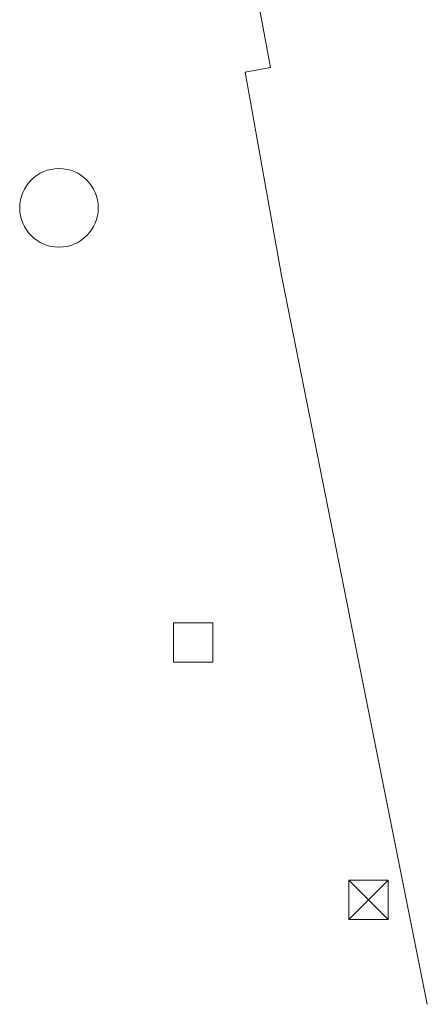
# Model space of a CAD drawing. Header units: metres. Extents: x 43144 to 46063, y 371355 to 373145.
# Tile 116 of 136: x 45980 to 45991, y 372939 to 372964. Entities that reach past the tile are written whole.
import ezdxf

# ---------------------------------------------------------------- set-up
doc = ezdxf.new("R2010")
doc.units = ezdxf.units.M

msp = doc.modelspace()

# ---------------------------------------------------------------- linework, layer by layer
at = {"layer": '', "color": 1, "linetype": 'Continuous', "lineweight": 13}
for p, q in [((45988.7, 372942.4), (45989.7, 372942.4)), ((45988.7, 372941.4), (45988.7, 372942.4)), ((45989.2, 372941.9), (45988.7, 372942.4)), ((45988.7, 372942.4), (45989.7, 372942.4)), ((45988.7, 372941.4), (45988.7, 372942.4)), ((45989.2, 372941.9), (45988.7, 372942.4)), ((45988.7, 372942.4), (45989.7, 372942.4)), ((45988.7, 372941.4), (45988.7, 372942.4)), ((45989.2, 372941.9), (45988.7, 372942.4)), ((45988.7, 372942.4), (45989.7, 372942.4)), ((45988.7, 372941.4), (45988.7, 372942.4)), ((45989.2, 372941.9), (45988.7, 372942.4)), ((45988.7, 372942.4), (45989.7, 372942.4)), ((45988.7, 372941.4), (45988.7, 372942.4)), ((45989.2, 372941.9), (45988.7, 372942.4)), ((45988.7, 372942.4), (45989.7, 372942.4)), ((45988.7, 372941.4), (45988.7, 372942.4)), ((45989.2, 372941.9), (45988.7, 372942.4)), ((45988.7, 372942.4), (45989.7, 372942.4)), ((45988.7, 372941.4), (45988.7, 372942.4)), ((45989.2, 372941.9), (45988.7, 372942.4)), ((45988.7, 372942.4), (45989.7, 372942.4)), ((45988.7, 372941.4), (45988.7, 372942.4)), ((45989.2, 372941.9), (45988.7, 372942.4)), ((45988.7, 372942.4), (45989.7, 372942.4)), ((45988.7, 372941.4), (45988.7, 372942.4)), ((45989.2, 372941.9), (45988.7, 372942.4)), ((45988.7, 372942.4), (45989.7, 372942.4)), ((45988.7, 372941.4), (45988.7, 372942.4)), ((45989.2, 372941.9), (45988.7, 372942.4)), ((45988.7, 372942.4), (45989.7, 372942.4)), ((45988.7, 372941.4), (45988.7, 372942.4)), ((45989.2, 372941.9), (45988.7, 372942.4)), ((45988.7, 372942.4), (45989.7, 372942.4)), ((45988.7, 372941.4), (45988.7, 372942.4)), ((45989.2, 372941.9), (45988.7, 372942.4)), ((45988.7, 372942.4), (45989.7, 372942.4)), ((45988.7, 372941.4), (45988.7, 372942.4)), ((45989.2, 372941.9), (45988.7, 372942.4)), ((45988.7, 372942.4), (45989.7, 372942.4)), ((45988.7, 372941.4), (45988.7, 372942.4)), ((45989.2, 372941.9), (45988.7, 372942.4)), ((45988.7, 372942.4), (45989.7, 372942.4)), ((45988.7, 372941.4), (45988.7, 372942.4)), ((45989.2, 372941.9), (45988.7, 372942.4)), ((45988.7, 372942.4), (45989.7, 372942.4)), ((45988.7, 372941.4), (45988.7, 372942.4)), ((45989.2, 372941.9), (45988.7, 372942.4)), ((45988.7, 372942.4), (45989.7, 372942.4)), ((45988.7, 372941.4), (45988.7, 372942.4)), ((45989.2, 372941.9), (45988.7, 372942.4)), ((45988.7, 372942.4), (45989.7, 372942.4)), ((45988.7, 372941.4), (45988.7, 372942.4)), ((45989.2, 372941.9), (45988.7, 372942.4)), ((45988.7, 372942.4), (45989.7, 372942.4)), ((45988.7, 372941.4), (45988.7, 372942.4)), ((45989.2, 372941.9), (45988.7, 372942.4)), ((45988.7, 372942.4), (45989.7, 372942.4)), ((45988.7, 372941.4), (45988.7, 372942.4)), ((45989.2, 372941.9), (45988.7, 372942.4)), ((45988.7, 372942.4), (45989.7, 372942.4)), ((45988.7, 372941.4), (45988.7, 372942.4)), ((45989.2, 372941.9), (45988.7, 372942.4)), ((45988.7, 372942.4), (45989.7, 372942.4)), ((45988.7, 372941.4), (45988.7, 372942.4)), ((45989.2, 372941.9), (45988.7, 372942.4)), ((45988.7, 372942.4), (45989.7, 372942.4)), ((45988.7, 372941.4), (45988.7, 372942.4)), ((45989.2, 372941.9), (45988.7, 372942.4)), ((45988.7, 372942.4), (45989.7, 372942.4)), ((45988.7, 372941.4), (45988.7, 372942.4)), ((45989.2, 372941.9), (45988.7, 372942.4)), ((45988.7, 372942.4), (45989.7, 372942.4)), ((45988.7, 372941.4), (45988.7, 372942.4)), ((45989.2, 372941.9), (45988.7, 372942.4)), ((45988.7, 372942.4), (45989.7, 372942.4)), ((45988.7, 372941.4), (45988.7, 372942.4)), ((45989.2, 372941.9), (45988.7, 372942.4)), ((45988.7, 372942.4), (45989.7, 372942.4)), ((45988.7, 372941.4), (45988.7, 372942.4)), ((45989.2, 372941.9), (45988.7, 372942.4)), ((45988.7, 372942.4), (45989.7, 372942.4)), ((45988.7, 372941.4), (45988.7, 372942.4)), ((45989.2, 372941.9), (45988.7, 372942.4)), ((45988.7, 372942.4), (45989.7, 372942.4)), ((45988.7, 372941.4), (45988.7, 372942.4)), ((45989.2, 372941.9), (45988.7, 372942.4)), ((45988.7, 372942.4), (45989.7, 372942.4)), ((45988.7, 372941.4), (45988.7, 372942.4)), ((45989.2, 372941.9), (45988.7, 372942.4)), ((45988.7, 372942.4), (45989.7, 372942.4)), ((45988.7, 372941.4), (45988.7, 372942.4)), ((45989.2, 372941.9), (45988.7, 372942.4)), ((45988.7, 372942.4), (45989.7, 372942.4)), ((45988.7, 372941.4), (45988.7, 372942.4)), ((45989.2, 372941.9), (45988.7, 372942.4)), ((45988.7, 372942.4), (45989.7, 372942.4)), ((45988.7, 372941.4), (45988.7, 372942.4)), ((45989.2, 372941.9), (45988.7, 372942.4)), ((45988.7, 372942.4), (45989.7, 372942.4)), ((45988.7, 372941.4), (45988.7, 372942.4)), ((45989.2, 372941.9), (45988.7, 372942.4)), ((45989.2, 372941.9), (45989.7, 372942.4)), ((45989.2, 372941.9), (45989.7, 372942.4)), ((45989.2, 372941.9), (45989.7, 372942.4)), ((45989.2, 372941.9), (45989.7, 372942.4)), ((45989.2, 372941.9), (45989.7, 372942.4)), ((45989.2, 372941.9), (45989.7, 372942.4)), ((45989.2, 372941.9), (45989.7, 372942.4)), ((45989.2, 372941.9), (45989.7, 372942.4)), ((45989.2, 372941.9), (45989.7, 372942.4)), ((45989.2, 372941.9), (45989.7, 372942.4)), ((45989.2, 372941.9), (45989.7, 372942.4)), ((45989.2, 372941.9), (45989.7, 372942.4)), ((45989.2, 372941.9), (45989.7, 372942.4)), ((45989.2, 372941.9), (45989.7, 372942.4)), ((45989.2, 372941.9), (45989.7, 372942.4)), ((45989.2, 372941.9), (45989.7, 372942.4)), ((45989.2, 372941.9), (45989.7, 372942.4)), ((45989.2, 372941.9), (45989.7, 372942.4)), ((45989.2, 372941.9), (45989.7, 372942.4)), ((45989.2, 372941.9), (45989.7, 372942.4)), ((45989.2, 372941.9), (45989.7, 372942.4)), ((45989.2, 372941.9), (45989.7, 372942.4)), ((45989.2, 372941.9), (45989.7, 372942.4)), ((45989.2, 372941.9), (45989.7, 372942.4)), ((45989.2, 372941.9), (45989.7, 372942.4)), ((45989.2, 372941.9), (45989.7, 372942.4)), ((45989.2, 372941.9), (45989.7, 372942.4)), ((45989.2, 372941.9), (45989.7, 372942.4)), ((45989.2, 372941.9), (45989.7, 372942.4)), ((45989.2, 372941.9), (45989.7, 372942.4)), ((45989.2, 372941.9), (45989.7, 372942.4)), ((45989.2, 372941.9), (45989.7, 372942.4)), ((45989.2, 372941.9), (45989.7, 372942.4)), ((45989.2, 372941.9), (45989.7, 372942.4)), ((45989.7, 372942.4), (45989.7, 372941.4)), ((45989.7, 372942.4), (45989.7, 372941.4)), ((45989.7, 372942.4), (45989.7, 372941.4)), ((45989.7, 372942.4), (45989.7, 372941.4)), ((45989.7, 372942.4), (45989.7, 372941.4)), ((45989.7, 372942.4), (45989.7, 372941.4)), ((45989.7, 372942.4), (45989.7, 372941.4)), ((45989.7, 372942.4), (45989.7, 372941.4)), ((45989.7, 372942.4), (45989.7, 372941.4)), ((45989.7, 372942.4), (45989.7, 372941.4)), ((45989.7, 372942.4), (45989.7, 372941.4)), ((45989.7, 372942.4), (45989.7, 372941.4)), ((45989.7, 372942.4), (45989.7, 372941.4)), ((45989.7, 372942.4), (45989.7, 372941.4)), ((45989.7, 372942.4), (45989.7, 372941.4)), ((45989.7, 372942.4), (45989.7, 372941.4)), ((45989.7, 372942.4), (45989.7, 372941.4)), ((45989.7, 372942.4), (45989.7, 372941.4)), ((45989.7, 372942.4), (45989.7, 372941.4)), ((45989.7, 372942.4), (45989.7, 372941.4)), ((45989.7, 372942.4), (45989.7, 372941.4)), ((45989.7, 372942.4), (45989.7, 372941.4)), ((45989.7, 372942.4), (45989.7, 372941.4)), ((45989.7, 372942.4), (45989.7, 372941.4)), ((45989.7, 372942.4), (45989.7, 372941.4)), ((45989.7, 372942.4), (45989.7, 372941.4)), ((45989.7, 372942.4), (45989.7, 372941.4)), ((45989.7, 372942.4), (45989.7, 372941.4)), ((45989.7, 372942.4), (45989.7, 372941.4)), ((45989.7, 372942.4), (45989.7, 372941.4)), ((45989.7, 372942.4), (45989.7, 372941.4)), ((45989.7, 372942.4), (45989.7, 372941.4)), ((45989.7, 372942.4), (45989.7, 372941.4)), ((45989.7, 372942.4), (45989.7, 372941.4)), ((45988.7, 372941.4), (45989.2, 372941.9)), ((45988.7, 372941.4), (45989.2, 372941.9)), ((45988.7, 372941.4), (45989.2, 372941.9)), ((45988.7, 372941.4), (45989.2, 372941.9)), ((45988.7, 372941.4), (45989.2, 372941.9)), ((45988.7, 372941.4), (45989.2, 372941.9)), ((45988.7, 372941.4), (45989.2, 372941.9)), ((45988.7, 372941.4), (45989.2, 372941.9)), ((45988.7, 372941.4), (45989.2, 372941.9)), ((45988.7, 372941.4), (45989.2, 372941.9)), ((45988.7, 372941.4), (45989.2, 372941.9)), ((45988.7, 372941.4), (45989.2, 372941.9)), ((45988.7, 372941.4), (45989.2, 372941.9)), ((45988.7, 372941.4), (45989.2, 372941.9)), ((45988.7, 372941.4), (45989.2, 372941.9)), ((45988.7, 372941.4), (45989.2, 372941.9)), ((45988.7, 372941.4), (45989.2, 372941.9)), ((45988.7, 372941.4), (45989.2, 372941.9)), ((45988.7, 372941.4), (45989.2, 372941.9)), ((45988.7, 372941.4), (45989.2, 372941.9)), ((45988.7, 372941.4), (45989.2, 372941.9)), ((45988.7, 372941.4), (45989.2, 372941.9)), ((45988.7, 372941.4), (45989.2, 372941.9)), ((45988.7, 372941.4), (45989.2, 372941.9)), ((45988.7, 372941.4), (45989.2, 372941.9)), ((45988.7, 372941.4), (45989.2, 372941.9)), ((45988.7, 372941.4), (45989.2, 372941.9)), ((45988.7, 372941.4), (45989.2, 372941.9)), ((45988.7, 372941.4), (45989.2, 372941.9)), ((45988.7, 372941.4), (45989.2, 372941.9)), ((45988.7, 372941.4), (45989.2, 372941.9)), ((45988.7, 372941.4), (45989.2, 372941.9)), ((45988.7, 372941.4), (45989.2, 372941.9)), ((45988.7, 372941.4), (45989.2, 372941.9)), ((45989.7, 372941.4), (45989.2, 372941.9)), ((45989.7, 372941.4), (45989.2, 372941.9)), ((45989.7, 372941.4), (45989.2, 372941.9)), ((45989.7, 372941.4), (45989.2, 372941.9)), ((45989.7, 372941.4), (45989.2, 372941.9)), ((45989.7, 372941.4), (45989.2, 372941.9)), ((45989.7, 372941.4), (45989.2, 372941.9)), ((45989.7, 372941.4), (45989.2, 372941.9)), ((45989.7, 372941.4), (45989.2, 372941.9)), ((45989.7, 372941.4), (45989.2, 372941.9)), ((45989.7, 372941.4), (45989.2, 372941.9)), ((45989.7, 372941.4), (45989.2, 372941.9)), ((45989.7, 372941.4), (45989.2, 372941.9)), ((45989.7, 372941.4), (45989.2, 372941.9)), ((45989.7, 372941.4), (45989.2, 372941.9)), ((45989.7, 372941.4), (45989.2, 372941.9)), ((45989.7, 372941.4), (45989.2, 372941.9)), ((45989.7, 372941.4), (45989.2, 372941.9)), ((45989.7, 372941.4), (45989.2, 372941.9)), ((45989.7, 372941.4), (45989.2, 372941.9)), ((45989.7, 372941.4), (45989.2, 372941.9)), ((45989.7, 372941.4), (45989.2, 372941.9)), ((45989.7, 372941.4), (45989.2, 372941.9)), ((45989.7, 372941.4), (45989.2, 372941.9)), ((45989.7, 372941.4), (45989.2, 372941.9)), ((45989.7, 372941.4), (45989.2, 372941.9)), ((45989.7, 372941.4), (45989.2, 372941.9)), ((45989.7, 372941.4), (45989.2, 372941.9)), ((45989.7, 372941.4), (45989.2, 372941.9)), ((45989.7, 372941.4), (45989.2, 372941.9)), ((45989.7, 372941.4), (45989.2, 372941.9)), ((45989.7, 372941.4), (45989.2, 372941.9)), ((45989.7, 372941.4), (45989.2, 372941.9)), ((45989.7, 372941.4), (45989.2, 372941.9)), ((45989.7, 372941.4), (45988.7, 372941.4)), ((45989.7, 372941.4), (45988.7, 372941.4)), ((45989.7, 372941.4), (45988.7, 372941.4)), ((45989.7, 372941.4), (45988.7, 372941.4)), ((45989.7, 372941.4), (45988.7, 372941.4)), ((45989.7, 372941.4), (45988.7, 372941.4)), ((45989.7, 372941.4), (45988.7, 372941.4)), ((45989.7, 372941.4), (45988.7, 372941.4)), ((45989.7, 372941.4), (45988.7, 372941.4)), ((45989.7, 372941.4), (45988.7, 372941.4)), ((45989.7, 372941.4), (45988.7, 372941.4)), ((45989.7, 372941.4), (45988.7, 372941.4)), ((45989.7, 372941.4), (45988.7, 372941.4)), ((45989.7, 372941.4), (45988.7, 372941.4)), ((45989.7, 372941.4), (45988.7, 372941.4)), ((45989.7, 372941.4), (45988.7, 372941.4)), ((45989.7, 372941.4), (45988.7, 372941.4)), ((45989.7, 372941.4), (45988.7, 372941.4)), ((45989.7, 372941.4), (45988.7, 372941.4)), ((45989.7, 372941.4), (45988.7, 372941.4)), ((45989.7, 372941.4), (45988.7, 372941.4)), ((45989.7, 372941.4), (45988.7, 372941.4)), ((45989.7, 372941.4), (45988.7, 372941.4)), ((45989.7, 372941.4), (45988.7, 372941.4)), ((45989.7, 372941.4), (45988.7, 372941.4)), ((45989.7, 372941.4), (45988.7, 372941.4)), ((45989.7, 372941.4), (45988.7, 372941.4)), ((45989.7, 372941.4), (45988.7, 372941.4)), ((45989.7, 372941.4), (45988.7, 372941.4)), ((45989.7, 372941.4), (45988.7, 372941.4)), ((45989.7, 372941.4), (45988.7, 372941.4)), ((45989.7, 372941.4), (45988.7, 372941.4)), ((45989.7, 372941.4), (45988.7, 372941.4)), ((45989.7, 372941.4), (45988.7, 372941.4))]:
    msp.add_line(p, q, dxfattribs=at)
at = {"layer": '', "lineweight": 18, "flags": 128}
for points in [[(45985.24, 372970.95), (45986.7, 372963.08)], [(45985.24, 372970.95), (45986.7, 372963.08)], [(45985.24, 372970.95), (45986.7, 372963.08)], [(45985.24, 372970.95), (45986.7, 372963.08)], [(45985.24, 372970.95), (45986.7, 372963.08)], [(45985.24, 372970.95), (45986.7, 372963.08)], [(45985.24, 372970.95), (45986.7, 372963.08)], [(45985.24, 372970.95), (45986.7, 372963.08)], [(45985.24, 372970.95), (45986.7, 372963.08)], [(45985.24, 372970.95), (45986.7, 372963.08)], [(45985.24, 372970.95), (45986.7, 372963.08)], [(45985.24, 372970.95), (45986.7, 372963.08)], [(45985.24, 372970.95), (45986.7, 372963.08)], [(45985.24, 372970.95), (45986.7, 372963.08)], [(45985.24, 372970.95), (45986.7, 372963.08)], [(45985.24, 372970.95), (45986.7, 372963.08)], [(45985.24, 372970.95), (45986.7, 372963.08)], [(45985.24, 372970.95), (45986.7, 372963.08)], [(45985.24, 372970.95), (45986.7, 372963.08)], [(45985.24, 372970.95), (45986.7, 372963.08)], [(45985.24, 372970.95), (45986.7, 372963.08)], [(45985.24, 372970.95), (45986.7, 372963.08)], [(45985.24, 372970.95), (45986.7, 372963.08)], [(45985.24, 372970.95), (45986.7, 372963.08)], [(45985.24, 372970.95), (45986.7, 372963.08)], [(45985.24, 372970.95), (45986.7, 372963.08)], [(45985.24, 372970.95), (45986.7, 372963.08)], [(45985.24, 372970.95), (45986.7, 372963.08)], [(45985.24, 372970.95), (45986.7, 372963.08)], [(45985.24, 372970.95), (45986.7, 372963.08)], [(45985.24, 372970.95), (45986.7, 372963.08)], [(45985.24, 372970.95), (45986.7, 372963.08)], [(45985.24, 372970.95), (45986.7, 372963.08)], [(45985.24, 372970.95), (45986.7, 372963.08)], [(45985.24, 372970.95), (45986.7, 372963.08)], [(45985.24, 372970.95), (45986.7, 372963.08)], [(45985.24, 372970.95), (45986.7, 372963.08)], [(45986.981, 372957.782), (45986.062, 372962.961), (45986.7, 372963.08)], [(45986.981, 372957.782), (45986.062, 372962.961), (45986.7, 372963.08)], [(45986.981, 372957.782), (45986.062, 372962.961), (45986.7, 372963.08)], [(45986.981, 372957.782), (45986.062, 372962.961), (45986.7, 372963.08)], [(45986.981, 372957.782), (45986.062, 372962.961), (45986.7, 372963.08)], [(45986.981, 372957.782), (45986.062, 372962.961), (45986.7, 372963.08)], [(45986.981, 372957.782), (45986.062, 372962.961), (45986.7, 372963.08)], [(45986.981, 372957.782), (45986.062, 372962.961), (45986.7, 372963.08)], [(45986.981, 372957.782), (45986.062, 372962.961), (45986.7, 372963.08)], [(45986.981, 372957.782), (45986.062, 372962.961), (45986.7, 372963.08)], [(45986.981, 372957.782), (45986.062, 372962.961), (45986.7, 372963.08)], [(45986.981, 372957.782), (45986.062, 372962.961), (45986.7, 372963.08)], [(45986.981, 372957.782), (45986.062, 372962.961), (45986.7, 372963.08)], [(45986.981, 372957.782), (45986.062, 372962.961), (45986.7, 372963.08)], [(45986.981, 372957.782), (45986.062, 372962.961), (45986.7, 372963.08)], [(45986.981, 372957.782), (45986.062, 372962.961), (45986.7, 372963.08)], [(45986.981, 372957.782), (45986.062, 372962.961), (45986.7, 372963.08)], [(45986.981, 372957.782), (45986.062, 372962.961), (45986.7, 372963.08)], [(45986.981, 372957.782), (45986.062, 372962.961), (45986.7, 372963.08)], [(45986.981, 372957.782), (45986.062, 372962.961), (45986.7, 372963.08)], [(45986.981, 372957.782), (45986.062, 372962.961), (45986.7, 372963.08)], [(45986.981, 372957.782), (45986.062, 372962.961), (45986.7, 372963.08)], [(45986.981, 372957.782), (45986.062, 372962.961), (45986.7, 372963.08)], [(45986.981, 372957.782), (45986.062, 372962.961), (45986.7, 372963.08)], [(45986.981, 372957.782), (45986.062, 372962.961), (45986.7, 372963.08)], [(45986.981, 372957.782), (45986.062, 372962.961), (45986.7, 372963.08)], [(45986.981, 372957.782), (45986.062, 372962.961), (45986.7, 372963.08)], [(45986.981, 372957.782), (45986.062, 372962.961), (45986.7, 372963.08)], [(45986.981, 372957.782), (45986.062, 372962.961), (45986.7, 372963.08)], [(45986.981, 372957.782), (45986.062, 372962.961), (45986.7, 372963.08)], [(45986.981, 372957.782), (45986.062, 372962.961), (45986.7, 372963.08)], [(45986.981, 372957.782), (45986.062, 372962.961), (45986.7, 372963.08)], [(45986.981, 372957.782), (45986.062, 372962.961), (45986.7, 372963.08)], [(45986.981, 372957.782), (45986.062, 372962.961), (45986.7, 372963.08)], [(45986.981, 372957.782), (45986.062, 372962.961), (45986.7, 372963.08)], [(45986.981, 372957.782), (45986.062, 372962.961), (45986.7, 372963.08)], [(45986.981, 372957.782), (45986.062, 372962.961), (45986.7, 372963.08)], [(45986.981, 372957.782), (45988.068, 372952.358)], [(45986.981, 372957.782), (45988.068, 372952.358)], [(45986.981, 372957.782), (45988.068, 372952.358)], [(45986.981, 372957.782), (45988.068, 372952.358)], [(45986.981, 372957.782), (45988.068, 372952.358)], [(45986.981, 372957.782), (45988.068, 372952.358)], [(45986.981, 372957.782), (45988.068, 372952.358)], [(45986.981, 372957.782), (45988.068, 372952.358)], [(45986.981, 372957.782), (45988.068, 372952.358)], [(45986.981, 372957.782), (45988.068, 372952.358)], [(45986.981, 372957.782), (45988.068, 372952.358)], [(45986.981, 372957.782), (45988.068, 372952.358)], [(45986.981, 372957.782), (45988.068, 372952.358)], [(45986.981, 372957.782), (45988.068, 372952.358)], [(45986.981, 372957.782), (45988.068, 372952.358)], [(45986.981, 372957.782), (45988.068, 372952.358)], [(45986.981, 372957.782), (45988.068, 372952.358)], [(45986.981, 372957.782), (45988.068, 372952.358)], [(45986.981, 372957.782), (45988.068, 372952.358)], [(45986.981, 372957.782), (45988.068, 372952.358)], [(45986.981, 372957.782), (45988.068, 372952.358)], [(45986.981, 372957.782), (45988.068, 372952.358)], [(45986.981, 372957.782), (45988.068, 372952.358)], [(45986.981, 372957.782), (45988.068, 372952.358)], [(45986.981, 372957.782), (45988.068, 372952.358)], [(45986.981, 372957.782), (45988.068, 372952.358)], [(45986.981, 372957.782), (45988.068, 372952.358)], [(45986.981, 372957.782), (45988.068, 372952.358)], [(45986.981, 372957.782), (45988.068, 372952.358)], [(45986.981, 372957.782), (45988.068, 372952.358)], [(45986.981, 372957.782), (45988.068, 372952.358)], [(45986.981, 372957.782), (45988.068, 372952.358)], [(45986.981, 372957.782), (45988.068, 372952.358)], [(45986.981, 372957.782), (45988.068, 372952.358)], [(45986.981, 372957.782), (45988.068, 372952.358)], [(45986.981, 372957.782), (45988.068, 372952.358)], [(45986.981, 372957.782), (45988.068, 372952.358)], [(45988.068, 372952.358), (45989.344, 372945.988)], [(45988.068, 372952.358), (45989.344, 372945.988)], [(45988.068, 372952.358), (45989.344, 372945.988)], [(45988.068, 372952.358), (45989.344, 372945.988)], [(45988.068, 372952.358), (45989.344, 372945.988)], [(45988.068, 372952.358), (45989.344, 372945.988)], [(45988.068, 372952.358), (45989.344, 372945.988)], [(45988.068, 372952.358), (45989.344, 372945.988)], [(45988.068, 372952.358), (45989.344, 372945.988)], [(45988.068, 372952.358), (45989.344, 372945.988)], [(45988.068, 372952.358), (45989.344, 372945.988)], [(45988.068, 372952.358), (45989.344, 372945.988)], [(45988.068, 372952.358), (45989.344, 372945.988)], [(45988.068, 372952.358), (45989.344, 372945.988)], [(45988.068, 372952.358), (45989.344, 372945.988)], [(45988.068, 372952.358), (45989.344, 372945.988)], [(45988.068, 372952.358), (45989.344, 372945.988)], [(45988.068, 372952.358), (45989.344, 372945.988)], [(45988.068, 372952.358), (45989.344, 372945.988)], [(45988.068, 372952.358), (45989.344, 372945.988)], [(45988.068, 372952.358), (45989.344, 372945.988)], [(45988.068, 372952.358), (45989.344, 372945.988)], [(45988.068, 372952.358), (45989.344, 372945.988)], [(45988.068, 372952.358), (45989.344, 372945.988)], [(45988.068, 372952.358), (45989.344, 372945.988)], [(45988.068, 372952.358), (45989.344, 372945.988)], [(45988.068, 372952.358), (45989.344, 372945.988)], [(45988.068, 372952.358), (45989.344, 372945.988)], [(45988.068, 372952.358), (45989.344, 372945.988)], [(45988.068, 372952.358), (45989.344, 372945.988)], [(45988.068, 372952.358), (45989.344, 372945.988)], [(45988.068, 372952.358), (45989.344, 372945.988)], [(45988.068, 372952.358), (45989.344, 372945.988)], [(45988.068, 372952.358), (45989.344, 372945.988)], [(45988.068, 372952.358), (45989.344, 372945.988)], [(45988.068, 372952.358), (45989.344, 372945.988)], [(45988.068, 372952.358), (45989.344, 372945.988)], [(45989.344, 372945.988), (45990.694, 372939.246)], [(45989.344, 372945.988), (45990.694, 372939.246)], [(45989.344, 372945.988), (45990.694, 372939.246)], [(45989.344, 372945.988), (45990.694, 372939.246)], [(45989.344, 372945.988), (45990.694, 372939.246)], [(45989.344, 372945.988), (45990.694, 372939.246)], [(45989.344, 372945.988), (45990.694, 372939.246)], [(45989.344, 372945.988), (45990.694, 372939.246)], [(45989.344, 372945.988), (45990.694, 372939.246)], [(45989.344, 372945.988), (45990.694, 372939.246)], [(45989.344, 372945.988), (45990.694, 372939.246)], [(45989.344, 372945.988), (45990.694, 372939.246)], [(45989.344, 372945.988), (45990.694, 372939.246)], [(45989.344, 372945.988), (45990.694, 372939.246)], [(45989.344, 372945.988), (45990.694, 372939.246)], [(45989.344, 372945.988), (45990.694, 372939.246)], [(45989.344, 372945.988), (45990.694, 372939.246)], [(45989.344, 372945.988), (45990.694, 372939.246)], [(45989.344, 372945.988), (45990.694, 372939.246)], [(45989.344, 372945.988), (45990.694, 372939.246)], [(45989.344, 372945.988), (45990.694, 372939.246)], [(45989.344, 372945.988), (45990.694, 372939.246)], [(45989.344, 372945.988), (45990.694, 372939.246)], [(45989.344, 372945.988), (45990.694, 372939.246)], [(45989.344, 372945.988), (45990.694, 372939.246)], [(45989.344, 372945.988), (45990.694, 372939.246)], [(45989.344, 372945.988), (45990.694, 372939.246)], [(45989.344, 372945.988), (45990.694, 372939.246)], [(45989.344, 372945.988), (45990.694, 372939.246)], [(45989.344, 372945.988), (45990.694, 372939.246)], [(45989.344, 372945.988), (45990.694, 372939.246)], [(45989.344, 372945.988), (45990.694, 372939.246)], [(45989.344, 372945.988), (45990.694, 372939.246)], [(45989.344, 372945.988), (45990.694, 372939.246)], [(45989.344, 372945.988), (45990.694, 372939.246)], [(45989.344, 372945.988), (45990.694, 372939.246)], [(45989.344, 372945.988), (45990.694, 372939.246)]]:
    msp.add_lwpolyline(points, dxfattribs=at)
at = {"layer": '', "color": 6, "linetype": 'Continuous', "lineweight": 13, "flags": 128}
msp.add_lwpolyline([(45984.233, 372947.947), (45985.233, 372947.947), (45985.233, 372948.947), (45984.233, 372948.947), (45984.233, 372947.947)], close=True, dxfattribs=at)
msp.add_lwpolyline([(45984.233, 372947.947), (45985.233, 372947.947), (45985.233, 372948.947), (45984.233, 372948.947), (45984.233, 372947.947)], close=True, dxfattribs=at)
msp.add_lwpolyline([(45984.233, 372947.947), (45985.233, 372947.947), (45985.233, 372948.947), (45984.233, 372948.947), (45984.233, 372947.947)], close=True, dxfattribs=at)
msp.add_lwpolyline([(45984.233, 372947.947), (45985.233, 372947.947), (45985.233, 372948.947), (45984.233, 372948.947), (45984.233, 372947.947)], close=True, dxfattribs=at)
msp.add_lwpolyline([(45984.233, 372947.947), (45985.233, 372947.947), (45985.233, 372948.947), (45984.233, 372948.947), (45984.233, 372947.947)], close=True, dxfattribs=at)
msp.add_lwpolyline([(45984.233, 372947.947), (45985.233, 372947.947), (45985.233, 372948.947), (45984.233, 372948.947), (45984.233, 372947.947)], close=True, dxfattribs=at)
msp.add_lwpolyline([(45984.233, 372947.947), (45985.233, 372947.947), (45985.233, 372948.947), (45984.233, 372948.947), (45984.233, 372947.947)], close=True, dxfattribs=at)
msp.add_lwpolyline([(45984.233, 372947.947), (45985.233, 372947.947), (45985.233, 372948.947), (45984.233, 372948.947), (45984.233, 372947.947)], close=True, dxfattribs=at)
msp.add_lwpolyline([(45984.233, 372947.947), (45985.233, 372947.947), (45985.233, 372948.947), (45984.233, 372948.947), (45984.233, 372947.947)], close=True, dxfattribs=at)
msp.add_lwpolyline([(45984.233, 372947.947), (45985.233, 372947.947), (45985.233, 372948.947), (45984.233, 372948.947), (45984.233, 372947.947)], close=True, dxfattribs=at)
msp.add_lwpolyline([(45984.233, 372947.947), (45985.233, 372947.947), (45985.233, 372948.947), (45984.233, 372948.947), (45984.233, 372947.947)], close=True, dxfattribs=at)
msp.add_lwpolyline([(45984.233, 372947.947), (45985.233, 372947.947), (45985.233, 372948.947), (45984.233, 372948.947), (45984.233, 372947.947)], close=True, dxfattribs=at)
msp.add_lwpolyline([(45984.233, 372947.947), (45985.233, 372947.947), (45985.233, 372948.947), (45984.233, 372948.947), (45984.233, 372947.947)], close=True, dxfattribs=at)
msp.add_lwpolyline([(45984.233, 372947.947), (45985.233, 372947.947), (45985.233, 372948.947), (45984.233, 372948.947), (45984.233, 372947.947)], close=True, dxfattribs=at)
msp.add_lwpolyline([(45984.233, 372947.947), (45985.233, 372947.947), (45985.233, 372948.947), (45984.233, 372948.947), (45984.233, 372947.947)], close=True, dxfattribs=at)
msp.add_lwpolyline([(45984.233, 372947.947), (45985.233, 372947.947), (45985.233, 372948.947), (45984.233, 372948.947), (45984.233, 372947.947)], close=True, dxfattribs=at)
msp.add_lwpolyline([(45984.233, 372947.947), (45985.233, 372947.947), (45985.233, 372948.947), (45984.233, 372948.947), (45984.233, 372947.947)], close=True, dxfattribs=at)
msp.add_lwpolyline([(45984.233, 372947.947), (45985.233, 372947.947), (45985.233, 372948.947), (45984.233, 372948.947), (45984.233, 372947.947)], close=True, dxfattribs=at)
msp.add_lwpolyline([(45984.233, 372947.947), (45985.233, 372947.947), (45985.233, 372948.947), (45984.233, 372948.947), (45984.233, 372947.947)], close=True, dxfattribs=at)
msp.add_lwpolyline([(45984.233, 372947.947), (45985.233, 372947.947), (45985.233, 372948.947), (45984.233, 372948.947), (45984.233, 372947.947)], close=True, dxfattribs=at)
msp.add_lwpolyline([(45984.233, 372947.947), (45985.233, 372947.947), (45985.233, 372948.947), (45984.233, 372948.947), (45984.233, 372947.947)], close=True, dxfattribs=at)
msp.add_lwpolyline([(45984.233, 372947.947), (45985.233, 372947.947), (45985.233, 372948.947), (45984.233, 372948.947), (45984.233, 372947.947)], close=True, dxfattribs=at)
msp.add_lwpolyline([(45984.233, 372947.947), (45985.233, 372947.947), (45985.233, 372948.947), (45984.233, 372948.947), (45984.233, 372947.947)], close=True, dxfattribs=at)
msp.add_lwpolyline([(45984.233, 372947.947), (45985.233, 372947.947), (45985.233, 372948.947), (45984.233, 372948.947), (45984.233, 372947.947)], close=True, dxfattribs=at)
msp.add_lwpolyline([(45984.233, 372947.947), (45985.233, 372947.947), (45985.233, 372948.947), (45984.233, 372948.947), (45984.233, 372947.947)], close=True, dxfattribs=at)
msp.add_lwpolyline([(45984.233, 372947.947), (45985.233, 372947.947), (45985.233, 372948.947), (45984.233, 372948.947), (45984.233, 372947.947)], close=True, dxfattribs=at)
msp.add_lwpolyline([(45984.233, 372947.947), (45985.233, 372947.947), (45985.233, 372948.947), (45984.233, 372948.947), (45984.233, 372947.947)], close=True, dxfattribs=at)
msp.add_lwpolyline([(45984.233, 372947.947), (45985.233, 372947.947), (45985.233, 372948.947), (45984.233, 372948.947), (45984.233, 372947.947)], close=True, dxfattribs=at)
msp.add_lwpolyline([(45984.233, 372947.947), (45985.233, 372947.947), (45985.233, 372948.947), (45984.233, 372948.947), (45984.233, 372947.947)], close=True, dxfattribs=at)
msp.add_lwpolyline([(45984.233, 372947.947), (45985.233, 372947.947), (45985.233, 372948.947), (45984.233, 372948.947), (45984.233, 372947.947)], close=True, dxfattribs=at)
msp.add_lwpolyline([(45984.233, 372947.947), (45985.233, 372947.947), (45985.233, 372948.947), (45984.233, 372948.947), (45984.233, 372947.947)], close=True, dxfattribs=at)
msp.add_lwpolyline([(45984.233, 372947.947), (45985.233, 372947.947), (45985.233, 372948.947), (45984.233, 372948.947), (45984.233, 372947.947)], close=True, dxfattribs=at)
msp.add_lwpolyline([(45984.233, 372947.947), (45985.233, 372947.947), (45985.233, 372948.947), (45984.233, 372948.947), (45984.233, 372947.947)], close=True, dxfattribs=at)
msp.add_lwpolyline([(45984.233, 372947.947), (45985.233, 372947.947), (45985.233, 372948.947), (45984.233, 372948.947), (45984.233, 372947.947)], close=True, dxfattribs=at)
at = {"layer": '', "color": 7, "linetype": 'Continuous', "lineweight": 13}
msp.add_circle((45981.322, 372959.506), 1, dxfattribs=at)
msp.add_circle((45981.322, 372959.506), 1, dxfattribs=at)
msp.add_circle((45981.322, 372959.506), 1, dxfattribs=at)
msp.add_circle((45981.322, 372959.506), 1, dxfattribs=at)
msp.add_circle((45981.322, 372959.506), 1, dxfattribs=at)
msp.add_circle((45981.322, 372959.506), 1, dxfattribs=at)
msp.add_circle((45981.322, 372959.506), 1, dxfattribs=at)
msp.add_circle((45981.322, 372959.506), 1, dxfattribs=at)
msp.add_circle((45981.322, 372959.506), 1, dxfattribs=at)
msp.add_circle((45981.322, 372959.506), 1, dxfattribs=at)
msp.add_circle((45981.322, 372959.506), 1, dxfattribs=at)
msp.add_circle((45981.322, 372959.506), 1, dxfattribs=at)
msp.add_circle((45981.322, 372959.506), 1, dxfattribs=at)
msp.add_circle((45981.322, 372959.506), 1, dxfattribs=at)
msp.add_circle((45981.322, 372959.506), 1, dxfattribs=at)
msp.add_circle((45981.322, 372959.506), 1, dxfattribs=at)
msp.add_circle((45981.322, 372959.506), 1, dxfattribs=at)
msp.add_circle((45981.322, 372959.506), 1, dxfattribs=at)
msp.add_circle((45981.322, 372959.506), 1, dxfattribs=at)
msp.add_circle((45981.322, 372959.506), 1, dxfattribs=at)
msp.add_circle((45981.322, 372959.506), 1, dxfattribs=at)
msp.add_circle((45981.322, 372959.506), 1, dxfattribs=at)
msp.add_circle((45981.322, 372959.506), 1, dxfattribs=at)
msp.add_circle((45981.322, 372959.506), 1, dxfattribs=at)
msp.add_circle((45981.322, 372959.506), 1, dxfattribs=at)
msp.add_circle((45981.322, 372959.506), 1, dxfattribs=at)
msp.add_circle((45981.322, 372959.506), 1, dxfattribs=at)
msp.add_circle((45981.322, 372959.506), 1, dxfattribs=at)
msp.add_circle((45981.322, 372959.506), 1, dxfattribs=at)
msp.add_circle((45981.322, 372959.506), 1, dxfattribs=at)
msp.add_circle((45981.322, 372959.506), 1, dxfattribs=at)
msp.add_circle((45981.322, 372959.506), 1, dxfattribs=at)
msp.add_circle((45981.322, 372959.506), 1, dxfattribs=at)
msp.add_circle((45981.322, 372959.506), 1, dxfattribs=at)

doc.saveas('drawing.dxf')
